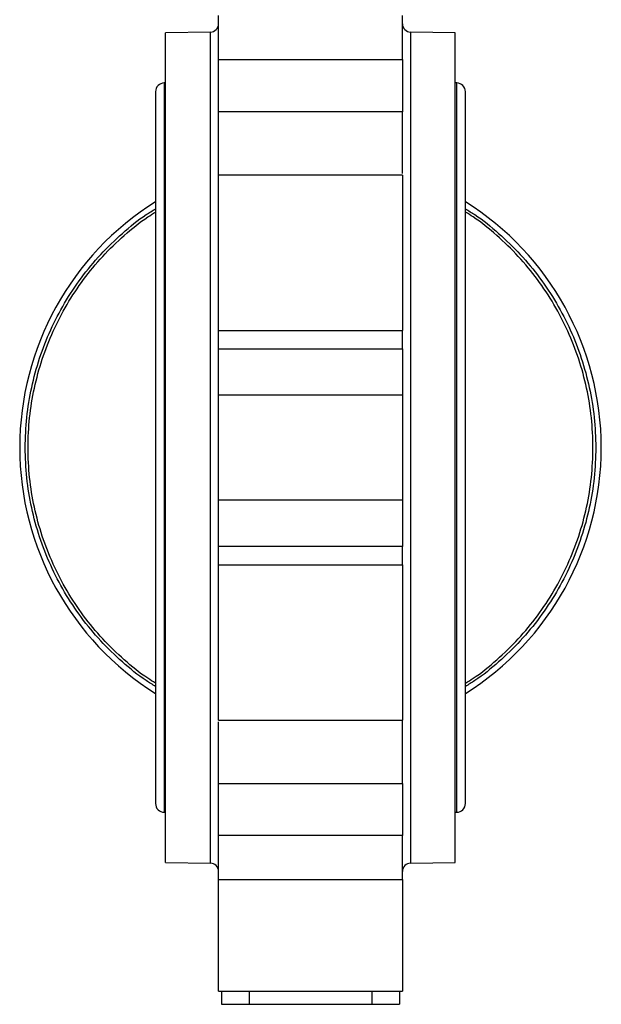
# Model space of a CAD drawing. Header units: millimetres. Extents: x 438 to 1493, y -117 to 773.
# Tile 7 of 26: x 1061 to 1166, y 145 to 322. Entities that reach past the tile are written whole.
import ezdxf

# ---------------------------------------------------------------- set-up
doc = ezdxf.new("R2010")
doc.units = ezdxf.units.MM

msp = doc.modelspace()

# ---------------------------------------------------------------- linework, layer by layer
at = {"color": 7, "linetype": 'Continuous', "lineweight": 25}
for p, q in [((1096.99, 314.43), (1096.99, 322.33)), ((1129.99, 314.43), (1129.99, 322.33)), ((1095.52, 319.37), (1087.49, 319.23)), ((1087.49, 170.23), (1087.49, 319.23)), ((1139.49, 319.23), (1131.47, 319.37)), ((1139.49, 244.73), (1139.49, 319.23)), ((1096.99, 314.43), (1129.99, 314.43)), ((1087.49, 310.23), (1087.24, 310.23)), ((1139.74, 310.23), (1139.49, 310.23)), ((1085.68, 308.66), (1085.68, 180.8)), ((1141.31, 180.8), (1141.31, 308.66)), ((1129.99, 305.06), (1096.99, 305.06)), ((1129.99, 293.67), (1096.99, 293.67)), ((1096.99, 265.78), (1129.99, 265.78)), ((1096.99, 262.5), (1096.99, 265.78)), ((1129.99, 262.5), (1129.99, 265.78)), ((1096.99, 262.5), (1129.99, 262.5)), ((1129.99, 254.13), (1096.99, 254.13)), ((1139.49, 170.23), (1139.49, 244.73)), ((1096.99, 235.33), (1129.99, 235.33)), ((1129.99, 226.96), (1096.99, 226.96)), ((1096.99, 223.69), (1096.99, 226.96)), ((1129.99, 223.69), (1129.99, 226.96)), ((1096.99, 223.69), (1129.99, 223.69)), ((1096.99, 195.79), (1129.99, 195.79)), ((1096.99, 184.4), (1129.99, 184.4)), ((1087.24, 179.23), (1087.49, 179.23)), ((1139.49, 179.23), (1139.74, 179.23)), ((1129.99, 175.03), (1096.99, 175.03)), ((1096.99, 167.13), (1096.99, 175.03)), ((1129.99, 167.13), (1129.99, 175.03)), ((1087.49, 170.23), (1095.52, 170.09)), ((1131.47, 170.09), (1139.49, 170.23)), ((1096.99, 167.13), (1129.99, 167.13)), ((1096.99, 147.08), (1129.99, 147.08)), ((1097.49, 147.08), (1097.49, 144.73)), ((1102.49, 147.08), (1102.49, 144.73)), ((1124.49, 147.08), (1124.49, 144.73)), ((1129.49, 147.08), (1129.49, 144.73)), ((1097.49, 144.73), (1102.49, 144.73)), ((1102.49, 144.73), (1124.49, 144.73)), ((1124.49, 144.73), (1129.49, 144.73))]:
    msp.add_line(p, q, dxfattribs=at)
at = {"color": 8, "linetype": 'Continuous', "lineweight": 25}
for p, q in [((1095.52, 244.73), (1095.52, 319.37)), ((1131.47, 319.37), (1131.47, 170.09)), ((1087.24, 310.23), (1087.24, 244.73)), ((1139.74, 244.73), (1139.74, 310.23)), ((1087.24, 244.73), (1087.24, 179.23)), ((1095.52, 170.09), (1095.52, 244.73)), ((1139.74, 179.23), (1139.74, 244.73))]:
    msp.add_line(p, q, dxfattribs=at)
at = {"color": 7, "linetype": 'Continuous', "lineweight": 25}
for centre, radius, start, end in [((1095.49, 320.87), 1.5, 271, 0), ((1131.49, 320.87), 1.5, 180, 269), ((1087.24, 308.66), 1.57, 90, 180), ((1139.74, 308.66), 1.57, 0, 90), ((1113.49, 244.73), 52.2, 122.2007, 237.7993), ((1113.49, 244.73), 52.2, 302.2007, 57.7993), ((1087.24, 180.8), 1.57, 180, 270), ((1139.74, 180.8), 1.57, 270, 0), ((1095.49, 168.59), 1.5, 0, 89), ((1131.49, 168.59), 1.5, 91, 180)]:
    msp.add_arc(centre, radius, start, end, dxfattribs=at)
for points, knots in [([(1096.99, 305.06), (1096.99, 305.12), (1096.99, 305.24), (1096.99, 305.42), (1096.99, 305.61), (1096.99, 305.81), (1096.99, 306.02), (1096.99, 306.23), (1096.99, 306.45), (1096.99, 306.67), (1096.99, 307.19), (1096.99, 308.06), (1096.99, 309.32), (1096.99, 310.64), (1096.99, 311.71), (1096.99, 312.48), (1096.99, 312.98), (1096.99, 313.48), (1096.99, 313.96), (1096.99, 314.27), (1096.99, 314.43)], [0, 0, 0, 0, 0.027191, 0.054266, 0.081258, 0.1082, 0.135127, 0.162072, 0.189068, 0.216151, 0.243352, 0.371657, 0.500014, 0.628319, 0.756676, 0.805529, 0.854092, 0.90256, 0.951131, 1, 1, 1, 1]), ([(1129.99, 314.43), (1129.99, 313.63), (1129.99, 312.77), (1129.99, 311.04), (1129.99, 310.17), (1129.99, 308.49), (1129.99, 307.69), (1129.99, 306.24), (1129.99, 305.6), (1129.99, 305.06)], [0, 0, 0, 0, 0.25, 0.25, 0.5, 0.5, 0.75, 0.75, 1, 1, 1, 1]), ([(1096.99, 293.67), (1096.99, 295.43), (1096.99, 299.6), (1096.99, 303.06), (1096.99, 305.06)], [0, 0, 0, 0, 0.422025, 1, 1, 1, 1]), ([(1129.99, 293.98), (1129.99, 295.64), (1129.99, 299.7), (1129.99, 303.06), (1129.99, 305.06)], [0, 0, 0, 0, 0.406926, 1, 1, 1, 1]), ([(1096.99, 265.78), (1096.99, 265.83), (1096.99, 265.92), (1096.99, 266.08), (1096.99, 266.25), (1096.99, 266.43), (1096.99, 266.61), (1096.99, 266.81), (1096.99, 267.19), (1096.99, 267.81), (1096.99, 268.76), (1096.99, 269.81), (1096.99, 271.39), (1096.99, 273.58), (1096.99, 276.45), (1096.99, 279.36), (1096.99, 282.16), (1096.99, 284.75), (1096.99, 287.16), (1096.99, 289.36), (1096.99, 290.92), (1096.99, 291.95), (1096.99, 292.59), (1096.99, 293.09), (1096.99, 293.38), (1096.99, 293.54), (1096.99, 293.62), (1096.99, 293.66), (1096.99, 293.67), (1096.99, 293.67)], [0, 0, 0, 0, 0.009534, 0.019052, 0.028561, 0.038067, 0.047577, 0.057097, 0.066634, 0.101934, 0.137247, 0.174018, 0.210803, 0.285823, 0.360843, 0.434304, 0.504833, 0.571376, 0.63792, 0.708449, 0.78191, 0.819463, 0.857031, 0.894584, 0.932151, 0.949137, 0.966082, 0.983024, 1, 1, 1, 1]), ([(1129.99, 293.67), (1129.99, 293.67), (1129.99, 293.39), (1129.99, 292.27), (1129.99, 291.44), (1129.99, 289.33), (1129.99, 288.05), (1129.99, 285.2), (1129.99, 283.63), (1129.99, 280.37), (1129.99, 278.69), (1129.99, 275.4), (1129.99, 273.8), (1129.99, 270.87), (1129.99, 269.54), (1129.99, 267.31), (1129.99, 266.41), (1129.99, 265.78)], [0, 0, 0, 0, 0.125, 0.125, 0.25, 0.25, 0.375, 0.375, 0.5, 0.5, 0.625, 0.625, 0.75, 0.75, 0.875, 0.875, 1, 1, 1, 1]), ([(1085.68, 201.83), (1085.11, 202.17), (1083, 203.46), (1079.67, 206.19), (1075.76, 209.98), (1072.29, 214.18), (1069.28, 218.73), (1066.77, 223.57), (1064.78, 228.65), (1063.35, 233.91), (1062.49, 239.29), (1062.2, 244.73), (1062.49, 250.18), (1063.35, 255.56), (1064.78, 260.82), (1066.77, 265.9), (1069.28, 270.74), (1072.29, 275.28), (1075.76, 279.49), (1079.67, 283.27), (1083, 286), (1085.11, 287.29), (1085.68, 287.64)], [0, 0, 0, 0, 0.0194255, 0.0728227, 0.1262198, 0.179617, 0.2330142, 0.2864113, 0.3398085, 0.3932057, 0.4466028, 0.5, 0.5533972, 0.6067943, 0.6601915, 0.7135887, 0.7669858, 0.820383, 0.8737802, 0.9271773, 0.9805745, 1, 1, 1, 1]), ([(1085.68, 202.42), (1085.21, 202.7), (1083.21, 203.93), (1080.01, 206.57), (1076.13, 210.31), (1072.69, 214.48), (1069.71, 218.98), (1067.22, 223.77), (1065.26, 228.8), (1063.84, 234.01), (1062.98, 239.34), (1062.7, 244.73), (1062.98, 250.12), (1063.84, 255.45), (1065.26, 260.66), (1067.22, 265.69), (1069.71, 270.48), (1072.69, 274.98), (1076.13, 279.15), (1080.01, 282.89), (1083.21, 285.54), (1085.21, 286.76), (1085.68, 287.05)], [0, 0, 0, 0, 0.016355, 0.070093, 0.123832, 0.17757, 0.231308, 0.285047, 0.338785, 0.392523, 0.446262, 0.5, 0.553738, 0.607477, 0.661215, 0.714953, 0.768692, 0.82243, 0.876168, 0.929907, 0.983645, 1, 1, 1, 1]), ([(1141.31, 287.64), (1141.87, 287.29), (1143.99, 286), (1147.31, 283.27), (1151.23, 279.49), (1154.7, 275.28), (1157.71, 270.74), (1160.22, 265.9), (1162.2, 260.82), (1163.63, 255.56), (1164.5, 250.18), (1164.79, 244.73), (1164.5, 239.29), (1163.63, 233.91), (1162.2, 228.65), (1160.22, 223.57), (1157.71, 218.73), (1154.7, 214.18), (1151.23, 209.98), (1147.31, 206.19), (1143.99, 203.46), (1141.87, 202.17), (1141.31, 201.83)], [0, 0, 0, 0, 0.019425, 0.072823, 0.12622, 0.179617, 0.233014, 0.286411, 0.339808, 0.393206, 0.446603, 0.5, 0.553397, 0.606794, 0.660192, 0.713589, 0.766986, 0.820383, 0.87378, 0.927177, 0.980575, 1, 1, 1, 1]), ([(1141.31, 202.42), (1141.78, 202.7), (1143.78, 203.93), (1146.98, 206.57), (1150.86, 210.31), (1154.3, 214.48), (1157.28, 218.98), (1159.76, 223.77), (1161.73, 228.8), (1163.15, 234.01), (1164, 239.34), (1164.29, 244.73), (1164, 250.12), (1163.15, 255.45), (1161.73, 260.66), (1159.76, 265.69), (1157.28, 270.48), (1154.3, 274.98), (1150.86, 279.15), (1146.98, 282.89), (1143.78, 285.54), (1141.78, 286.76), (1141.31, 287.05)], [0, 0, 0, 0, 0.016355, 0.070093, 0.123832, 0.17757, 0.231308, 0.285047, 0.338785, 0.392523, 0.446262, 0.5, 0.553738, 0.607477, 0.661215, 0.714953, 0.768692, 0.82243, 0.876168, 0.929907, 0.983645, 1, 1, 1, 1]), ([(1096.99, 254.13), (1096.99, 254.22), (1096.99, 254.41), (1096.99, 254.69), (1096.99, 254.97), (1096.99, 255.25), (1096.99, 255.53), (1096.99, 255.81), (1096.99, 256.09), (1096.99, 256.37), (1096.99, 257), (1096.99, 257.95), (1096.99, 259.16), (1096.99, 260.26), (1096.99, 261.02), (1096.99, 261.51), (1096.99, 261.8), (1096.99, 262.06), (1096.99, 262.3), (1096.99, 262.44), (1096.99, 262.5)], [0, 0, 0, 0, 0.027191, 0.054266, 0.081258, 0.1082, 0.135127, 0.162072, 0.189068, 0.216151, 0.243352, 0.371657, 0.500014, 0.628319, 0.756676, 0.805529, 0.854092, 0.90256, 0.951131, 1, 1, 1, 1]), ([(1129.99, 262.5), (1129.99, 262.17), (1129.99, 261.71), (1129.99, 260.57), (1129.99, 259.89), (1129.99, 258.39), (1129.99, 257.57), (1129.99, 255.87), (1129.99, 254.99), (1129.99, 254.13)], [0, 0, 0, 0, 0.25, 0.25, 0.5, 0.5, 0.75, 0.75, 1, 1, 1, 1]), ([(1096.99, 235.33), (1096.99, 235.62), (1096.99, 236.18), (1096.99, 237.04), (1096.99, 237.89), (1096.99, 238.74), (1096.99, 239.6), (1096.99, 240.45), (1096.99, 241.31), (1096.99, 242.16), (1096.99, 243.02), (1096.99, 243.87), (1096.99, 244.97), (1096.99, 246.3), (1096.99, 247.87), (1096.99, 249.44), (1096.99, 251.01), (1096.99, 252.57), (1096.99, 253.61), (1096.99, 254.13)], [0, 0, 0, 0, 0.045495, 0.090965, 0.136416, 0.181853, 0.227281, 0.272707, 0.318137, 0.363576, 0.409029, 0.454503, 0.500003, 0.58339, 0.666709, 0.749994, 0.833281, 0.916605, 1, 1, 1, 1]), ([(1096.99, 226.96), (1096.99, 227), (1096.99, 227.07), (1096.99, 227.19), (1096.99, 227.32), (1096.99, 227.46), (1096.99, 227.61), (1096.99, 227.76), (1096.99, 227.92), (1096.99, 228.1), (1096.99, 228.5), (1096.99, 229.2), (1096.99, 230.3), (1096.99, 231.51), (1096.99, 232.54), (1096.99, 233.31), (1096.99, 233.82), (1096.99, 234.32), (1096.99, 234.83), (1096.99, 235.16), (1096.99, 235.33)], [0, 0, 0, 0, 0.027191, 0.054266, 0.081258, 0.1082, 0.135127, 0.162072, 0.189068, 0.216151, 0.243352, 0.371657, 0.500014, 0.628319, 0.756676, 0.805529, 0.854092, 0.90256, 0.951131, 1, 1, 1, 1]), ([(1129.99, 235.33), (1129.99, 234.47), (1129.99, 233.59), (1129.99, 231.89), (1129.99, 231.07), (1129.99, 229.57), (1129.99, 228.9), (1129.99, 227.75), (1129.99, 227.29), (1129.99, 226.96)], [0, 0, 0, 0, 0.25, 0.25, 0.5, 0.5, 0.75, 0.75, 1, 1, 1, 1]), ([(1096.99, 195.79), (1096.99, 195.79), (1096.99, 195.79), (1096.99, 195.8), (1096.99, 195.81), (1096.99, 195.84), (1096.99, 195.88), (1096.99, 195.92), (1096.99, 195.98), (1096.99, 196.1), (1096.99, 196.37), (1096.99, 196.87), (1096.99, 197.51), (1096.99, 198.54), (1096.99, 200.11), (1096.99, 202.31), (1096.99, 204.71), (1096.99, 207.31), (1096.99, 210.1), (1096.99, 213.02), (1096.99, 215.88), (1096.99, 218.08), (1096.99, 219.65), (1096.99, 220.71), (1096.99, 221.65), (1096.99, 222.33), (1096.99, 222.81), (1096.99, 223.13), (1096.99, 223.42), (1096.99, 223.6), (1096.99, 223.69)], [0, 0, 0, 0, 0.009163, 0.01831, 0.027446, 0.036576, 0.045708, 0.054846, 0.063996, 0.073166, 0.110505, 0.147858, 0.185198, 0.222551, 0.295593, 0.36572, 0.431884, 0.498048, 0.568175, 0.641218, 0.71581, 0.790403, 0.826964, 0.863539, 0.898638, 0.933749, 0.950327, 0.966871, 0.983417, 1, 1, 1, 1]), ([(1129.99, 223.69), (1129.99, 223.05), (1129.99, 222.15), (1129.99, 219.92), (1129.99, 218.59), (1129.99, 215.66), (1129.99, 214.06), (1129.99, 210.77), (1129.99, 209.09), (1129.99, 205.83), (1129.99, 204.26), (1129.99, 201.41), (1129.99, 200.14), (1129.99, 198.03), (1129.99, 197.2), (1129.99, 196.08), (1129.99, 195.79), (1129.99, 195.79)], [0, 0, 0, 0, 0.125, 0.125, 0.25, 0.25, 0.375, 0.375, 0.5, 0.5, 0.625, 0.625, 0.75, 0.75, 0.875, 0.875, 1, 1, 1, 1]), ([(1096.99, 184.4), (1096.99, 186.4), (1096.99, 189.77), (1096.99, 193.83), (1096.99, 195.48)], [0, 0, 0, 0, 0.593074, 1, 1, 1, 1]), ([(1129.99, 184.4), (1129.99, 186.4), (1129.99, 189.86), (1129.99, 194.03), (1129.99, 195.79)], [0, 0, 0, 0, 0.577975, 1, 1, 1, 1]), ([(1096.99, 175.03), (1096.99, 175.12), (1096.99, 175.29), (1096.99, 175.56), (1096.99, 175.83), (1096.99, 176.1), (1096.99, 176.37), (1096.99, 176.64), (1096.99, 176.92), (1096.99, 177.2), (1096.99, 177.83), (1096.99, 178.82), (1096.99, 180.14), (1096.99, 181.41), (1096.99, 182.34), (1096.99, 182.97), (1096.99, 183.36), (1096.99, 183.73), (1096.99, 184.08), (1096.99, 184.3), (1096.99, 184.4)], [0, 0, 0, 0, 0.027191, 0.054266, 0.081258, 0.1082, 0.135127, 0.162072, 0.189068, 0.216151, 0.243352, 0.371657, 0.500014, 0.628319, 0.756676, 0.805529, 0.854092, 0.90256, 0.951131, 1, 1, 1, 1]), ([(1129.99, 184.4), (1129.99, 183.87), (1129.99, 183.22), (1129.99, 181.77), (1129.99, 180.97), (1129.99, 179.29), (1129.99, 178.42), (1129.99, 176.69), (1129.99, 175.83), (1129.99, 175.03)], [0, 0, 0, 0, 0.25, 0.25, 0.5, 0.5, 0.75, 0.75, 1, 1, 1, 1]), ([(1096.99, 147.08), (1096.99, 147.08), (1096.99, 147.09), (1096.99, 147.1), (1096.99, 147.13), (1096.99, 147.16), (1096.99, 147.21), (1096.99, 147.27), (1096.99, 147.34), (1096.99, 147.41), (1096.99, 147.61), (1096.99, 148.01), (1096.99, 148.76), (1096.99, 149.71), (1096.99, 150.84), (1096.99, 152.11), (1096.99, 153.51), (1096.99, 155.02), (1096.99, 156.65), (1096.99, 158.37), (1096.99, 160.16), (1096.99, 161.97), (1096.99, 163.4), (1096.99, 164.46), (1096.99, 165.14), (1096.99, 165.81), (1096.99, 166.48), (1096.99, 166.91), (1096.99, 167.13)], [0, 0, 0, 0, 0.013727, 0.02742, 0.041089, 0.054744, 0.068393, 0.082049, 0.095719, 0.109415, 0.123146, 0.186583, 0.250038, 0.313475, 0.376929, 0.438458, 0.500004, 0.561532, 0.623079, 0.686516, 0.74997, 0.813407, 0.876862, 0.901545, 0.926142, 0.950712, 0.975312, 1, 1, 1, 1]), ([(1129.99, 167.13), (1129.99, 166.04), (1129.99, 164.88), (1129.99, 162.54), (1129.99, 161.34), (1129.99, 158.98), (1129.99, 157.81), (1129.99, 155.58), (1129.99, 154.51), (1129.99, 152.54), (1129.99, 151.64), (1129.99, 150.04), (1129.99, 149.35), (1129.99, 148.24), (1129.99, 147.81), (1129.99, 147.23), (1129.99, 147.08), (1129.99, 147.08)], [0, 0, 0, 0, 0.125, 0.125, 0.25, 0.25, 0.375, 0.375, 0.5, 0.5, 0.625, 0.625, 0.75, 0.75, 0.875, 0.875, 1, 1, 1, 1])]:
    msp.add_open_spline(points, degree=3, knots=knots, dxfattribs=at)
msp.add_open_spline([(1129.99, 254.13), (1129.99, 247.9), (1129.99, 241.57), (1129.99, 235.33)], degree=3, dxfattribs=at)

doc.saveas('drawing.dxf')
